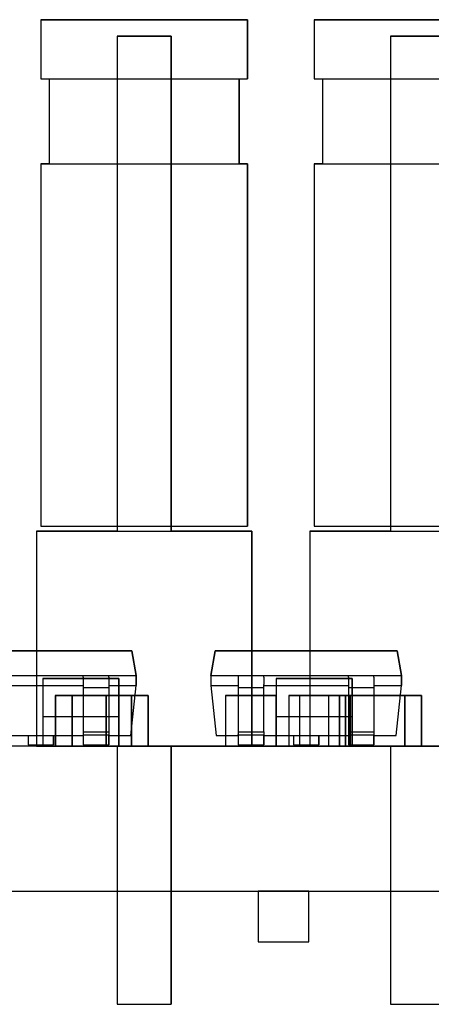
# Model space of a CAD drawing. Header units: inches. Extents: x 0 to 297, y -210 to 0.
# Tile 68 of 82: x 97.83 to 100.26, y -150.46 to -144.65. Entities that reach past the tile are written whole.
import ezdxf

# ---------------------------------------------------------------- set-up
doc = ezdxf.new("R2010")
doc.units = ezdxf.units.IN
doc.header["$MEASUREMENT"] = 0

msp = doc.modelspace()

# ---------------------------------------------------------------- linework, layer by layer
at = {"color": 18, "true_color": 0x000000}
for p, q in [((97.959, -144.6511), (97.959, -145.0011)), ((99.179, -144.6511), (97.959, -144.6511)), ((97.959, -144.6511), (97.959, -145.0011)), ((97.959, -144.6511), (99.179, -144.6511)), ((99.179, -145.0011), (99.179, -144.6511)), ((99.179, -144.6511), (99.179, -145.0011)), ((99.5721, -144.6511), (99.5721, -145.0011)), ((100.7921, -144.6511), (99.5721, -144.6511)), ((99.5721, -144.6511), (99.5721, -145.0011)), ((99.5721, -144.6511), (100.7921, -144.6511)), ((98.7275, -144.7491), (98.41, -144.7491)), ((98.41, -144.7491), (98.41, -147.6701)), ((98.41, -144.7491), (98.41, -147.6701)), ((98.41, -144.7491), (98.7275, -144.7491)), ((98.7275, -147.6701), (98.7275, -144.7491)), ((98.7275, -144.7491), (98.7275, -147.6701)), ((100.3406, -144.7491), (100.0231, -144.7491)), ((100.0231, -144.7491), (100.0231, -147.6701)), ((100.0231, -144.7491), (100.0231, -147.6701)), ((100.0231, -144.7491), (100.3406, -144.7491)), ((97.959, -145.0011), (98.009, -145.0011)), ((97.959, -145.0011), (99.179, -145.0011)), ((98.009, -145.0011), (98.009, -145.5011)), ((98.009, -145.0011), (98.009, -145.5011)), ((99.129, -145.5011), (99.129, -145.0011)), ((99.129, -145.0011), (99.179, -145.0011)), ((99.129, -145.0011), (99.129, -145.5011)), ((99.5721, -145.0011), (99.6221, -145.0011)), ((99.5721, -145.0011), (100.7921, -145.0011)), ((99.6221, -145.0011), (99.6221, -145.5011)), ((99.6221, -145.0011), (99.6221, -145.5011)), ((98.009, -145.5011), (97.959, -145.5011)), ((97.959, -145.5011), (97.959, -147.6411)), ((97.959, -145.5011), (99.179, -145.5011)), ((97.959, -145.5011), (97.959, -147.6411)), ((99.179, -145.5011), (99.129, -145.5011)), ((99.179, -147.6411), (99.179, -145.5011)), ((99.179, -145.5011), (99.179, -147.6411)), ((99.6221, -145.5011), (99.5721, -145.5011)), ((99.5721, -145.5011), (99.5721, -147.6411)), ((99.5721, -145.5011), (100.7921, -145.5011)), ((99.5721, -145.5011), (99.5721, -147.6411)), ((97.959, -147.6411), (99.179, -147.6411)), ((97.959, -147.6411), (99.179, -147.6411)), ((99.5721, -147.6411), (100.7921, -147.6411)), ((99.5721, -147.6411), (100.7921, -147.6411)), ((97.934, -147.6701), (97.934, -148.9401)), ((98.41, -147.6701), (97.934, -147.6701)), ((97.934, -147.6701), (97.934, -148.9401)), ((97.934, -147.6701), (99.204, -147.6701)), ((99.204, -147.6701), (98.7275, -147.6701)), ((99.204, -148.9401), (99.204, -147.6701)), ((99.204, -147.6701), (99.204, -148.9401)), ((99.5471, -147.6701), (99.5471, -148.9401)), ((100.0231, -147.6701), (99.5471, -147.6701)), ((99.5471, -147.6701), (99.5471, -148.9401)), ((99.5471, -147.6701), (100.8171, -147.6701)), ((98.4966, -148.3776), (97.4226, -148.3776)), ((97.4226, -148.3776), (98.4966, -148.3776)), ((98.5221, -148.5226), (98.4966, -148.3776)), ((98.4966, -148.3776), (98.5221, -148.5226)), ((98.9875, -148.3776), (98.962, -148.5226)), ((98.962, -148.5226), (98.9875, -148.3776)), ((100.0615, -148.3776), (98.9875, -148.3776)), ((98.9875, -148.3776), (100.0615, -148.3776)), ((100.087, -148.5226), (100.0615, -148.3776)), ((100.0615, -148.3776), (100.087, -148.5226)), ((97.3971, -148.5226), (98.5221, -148.5226)), ((97.9708, -148.5401), (97.9708, -148.7651)), ((98.4198, -148.5401), (97.9708, -148.5401)), ((97.9708, -148.5401), (97.9708, -148.7651)), ((97.9708, -148.5401), (98.4198, -148.5401)), ((98.2096, -148.5226), (98.3596, -148.5226)), ((98.2096, -148.5226), (98.2096, -148.5251)), ((98.2096, -148.5321), (98.2096, -148.5251)), ((98.2096, -148.5321), (98.2096, -148.5431)), ((98.2096, -148.5431), (98.2096, -148.5581)), ((98.2096, -148.5581), (98.2096, -148.5756)), ((98.2096, -148.5756), (98.2096, -148.5946)), ((98.3596, -148.5226), (98.3596, -148.5251)), ((98.3596, -148.5321), (98.3596, -148.5251)), ((98.3596, -148.5321), (98.3596, -148.5431)), ((98.3596, -148.5431), (98.3596, -148.5581)), ((98.3596, -148.5581), (98.3596, -148.5756)), ((98.3596, -148.5756), (98.3596, -148.5946)), ((98.4198, -148.7651), (98.4198, -148.5401)), ((98.4198, -148.5401), (98.4198, -148.7651)), ((98.5221, -148.5826), (98.5221, -148.5226)), ((98.5221, -148.5226), (98.5221, -148.5826)), ((98.962, -148.5226), (98.962, -148.5826)), ((98.962, -148.5226), (98.962, -148.5826)), ((98.962, -148.5226), (100.087, -148.5226)), ((99.1245, -148.5226), (99.2745, -148.5226)), ((99.1245, -148.5226), (99.1245, -148.5251)), ((99.1245, -148.5251), (99.1245, -148.5321)), ((99.1245, -148.5321), (99.1245, -148.5431)), ((99.1245, -148.5431), (99.1245, -148.5581)), ((99.1245, -148.5581), (99.1245, -148.5756)), ((99.1245, -148.5756), (99.1245, -148.5946)), ((99.2745, -148.5226), (99.2745, -148.5251)), ((99.2745, -148.5321), (99.2745, -148.5251)), ((99.2745, -148.5321), (99.2745, -148.5431)), ((99.2745, -148.5431), (99.2745, -148.5581)), ((99.2745, -148.5581), (99.2745, -148.5756)), ((99.2745, -148.5946), (99.2745, -148.5756)), ((99.3471, -148.5401), (99.3471, -148.7651)), ((99.7961, -148.5401), (99.3471, -148.5401)), ((99.3471, -148.5401), (99.3471, -148.7651)), ((99.3471, -148.5401), (99.7961, -148.5401)), ((99.7745, -148.5226), (99.9245, -148.5226)), ((99.7745, -148.5226), (99.7745, -148.5251)), ((99.7745, -148.5321), (99.7745, -148.5251)), ((99.7745, -148.5321), (99.7745, -148.5431)), ((99.7745, -148.5431), (99.7745, -148.5581)), ((99.7745, -148.5581), (99.7745, -148.5756)), ((99.7745, -148.5756), (99.7745, -148.5946)), ((99.7961, -148.7651), (99.7961, -148.5401)), ((99.7961, -148.5401), (99.7961, -148.7651)), ((99.9245, -148.5226), (99.9245, -148.5251)), ((99.9245, -148.5321), (99.9245, -148.5251)), ((99.9245, -148.5321), (99.9245, -148.5431)), ((99.9245, -148.5431), (99.9245, -148.5581)), ((99.9245, -148.5581), (99.9245, -148.5756)), ((99.9245, -148.5756), (99.9245, -148.5946)), ((100.087, -148.5826), (100.087, -148.5226)), ((100.087, -148.5226), (100.087, -148.5826)), ((97.7096, -148.5826), (98.2096, -148.5826)), ((98.2096, -148.5946), (98.2096, -148.8546)), ((98.2096, -148.5946), (98.3596, -148.5946)), ((98.3596, -148.5826), (98.5221, -148.5826)), ((98.3596, -148.5946), (98.3596, -148.8546)), ((98.4911, -148.8776), (98.5221, -148.5826)), ((98.4911, -148.8776), (98.5221, -148.5826)), ((98.962, -148.5826), (98.993, -148.8776)), ((98.962, -148.5826), (98.993, -148.8776)), ((98.962, -148.5826), (99.1245, -148.5826)), ((99.1245, -148.5946), (99.1245, -148.8546)), ((99.1245, -148.5946), (99.2745, -148.5946)), ((99.2745, -148.5826), (99.7745, -148.5826)), ((99.2745, -148.8546), (99.2745, -148.5946)), ((99.7745, -148.5946), (99.7745, -148.8546)), ((99.7745, -148.5946), (99.9245, -148.5946)), ((99.9245, -148.5826), (100.087, -148.5826)), ((99.9245, -148.5946), (99.9245, -148.8546)), ((100.056, -148.8776), (100.087, -148.5826)), ((100.056, -148.8776), (100.087, -148.5826)), ((98.1435, -148.6401), (98.0445, -148.6401)), ((98.0445, -148.6401), (98.0445, -148.9401)), ((98.0445, -148.6401), (98.1435, -148.6401)), ((98.0445, -148.6401), (98.0445, -148.9401)), ((98.0455, -148.6401), (98.0455, -148.9401)), ((98.3445, -148.6401), (98.0455, -148.6401)), ((98.0455, -148.6401), (98.0455, -148.9401)), ((98.0455, -148.6401), (98.3445, -148.6401)), ((98.1435, -148.9401), (98.1435, -148.6401)), ((98.1435, -148.6401), (98.1435, -148.9401)), ((98.4935, -148.6401), (98.1445, -148.6401)), ((98.1445, -148.6401), (98.1445, -148.9401)), ((98.1445, -148.6401), (98.4935, -148.6401)), ((98.1445, -148.6401), (98.1445, -148.9401)), ((98.3445, -148.9401), (98.3445, -148.6401)), ((98.3445, -148.6401), (98.3445, -148.9401)), ((98.4935, -148.9401), (98.4935, -148.6401)), ((98.4935, -148.6401), (98.4935, -148.9401)), ((98.5935, -148.6401), (98.4945, -148.6401)), ((98.4945, -148.6401), (98.4945, -148.9401)), ((98.4945, -148.6401), (98.5935, -148.6401)), ((98.4945, -148.6401), (98.4945, -148.9401)), ((98.5935, -148.9401), (98.5935, -148.6401)), ((98.5935, -148.6401), (98.5935, -148.9401)), ((99.05, -148.6401), (99.05, -148.9401)), ((99.349, -148.6401), (99.05, -148.6401)), ((99.05, -148.6401), (99.05, -148.9401)), ((99.05, -148.6401), (99.349, -148.6401)), ((99.349, -148.9401), (99.349, -148.6401)), ((99.349, -148.6401), (99.349, -148.9401)), ((99.4225, -148.6401), (99.4225, -148.9401)), ((99.7215, -148.6401), (99.4225, -148.6401)), ((99.4225, -148.6401), (99.4225, -148.9401)), ((99.4225, -148.6401), (99.7215, -148.6401)), ((99.4858, -148.6401), (99.4858, -148.9401)), ((99.7848, -148.6401), (99.4858, -148.6401)), ((99.4858, -148.6401), (99.4858, -148.9401)), ((99.4858, -148.6401), (99.7848, -148.6401)), ((99.7566, -148.6401), (99.6576, -148.6401)), ((99.6576, -148.6401), (99.6576, -148.9401)), ((99.6576, -148.6401), (99.7566, -148.6401)), ((99.6576, -148.6401), (99.6576, -148.9401)), ((99.7215, -148.9401), (99.7215, -148.6401)), ((99.7215, -148.6401), (99.7215, -148.9401)), ((99.7566, -148.9401), (99.7566, -148.6401)), ((99.7566, -148.6401), (99.7566, -148.9401)), ((100.1066, -148.6401), (99.7576, -148.6401)), ((99.7576, -148.6401), (99.7576, -148.9401)), ((99.7576, -148.6401), (100.1066, -148.6401)), ((99.7576, -148.6401), (99.7576, -148.9401)), ((99.7848, -148.9401), (99.7848, -148.6401)), ((99.7848, -148.6401), (99.7848, -148.9401)), ((100.1066, -148.9401), (100.1066, -148.6401)), ((100.1066, -148.6401), (100.1066, -148.9401)), ((100.2066, -148.6401), (100.1076, -148.6401)), ((100.1076, -148.6401), (100.1076, -148.9401)), ((100.1076, -148.6401), (100.2066, -148.6401)), ((100.1076, -148.6401), (100.1076, -148.9401)), ((100.2066, -148.9401), (100.2066, -148.6401)), ((100.2066, -148.6401), (100.2066, -148.9401)), ((97.9708, -148.7651), (97.9708, -148.9401)), ((97.9708, -148.7651), (97.9708, -148.9401)), ((97.9708, -148.7651), (98.4198, -148.7651)), ((98.4198, -148.9401), (98.4198, -148.7651)), ((98.4198, -148.7651), (98.4198, -148.9401)), ((99.3471, -148.7651), (99.3471, -148.9401)), ((99.3471, -148.7651), (99.3471, -148.9401)), ((99.3471, -148.7651), (99.7961, -148.7651)), ((99.7961, -148.9401), (99.7961, -148.7651)), ((99.7961, -148.7651), (99.7961, -148.9401)), ((98.2096, -148.8546), (98.2096, -148.8591)), ((98.2096, -148.8546), (98.3596, -148.8546)), ((98.2096, -148.8591), (98.2096, -148.8636)), ((98.2096, -148.8636), (98.2096, -148.8671)), ((98.2096, -148.8671), (98.2096, -148.8701)), ((98.2096, -148.8701), (98.2096, -148.8721)), ((98.3596, -148.8546), (98.3596, -148.8591)), ((98.3596, -148.8591), (98.3596, -148.8636)), ((98.3596, -148.8636), (98.3596, -148.8671)), ((98.3596, -148.8671), (98.3596, -148.8701)), ((98.3596, -148.8701), (98.3596, -148.8721)), ((99.1245, -148.8546), (99.1245, -148.8591)), ((99.1245, -148.8546), (99.2745, -148.8546)), ((99.1245, -148.8591), (99.1245, -148.8636)), ((99.1245, -148.8636), (99.1245, -148.8671)), ((99.1245, -148.8671), (99.1245, -148.8701)), ((99.1245, -148.8701), (99.1245, -148.8721)), ((99.2745, -148.8546), (99.2745, -148.8591)), ((99.2745, -148.8591), (99.2745, -148.8636)), ((99.2745, -148.8636), (99.2745, -148.8671)), ((99.2745, -148.8671), (99.2745, -148.8701)), ((99.2745, -148.8701), (99.2745, -148.8721)), ((99.7745, -148.8546), (99.7745, -148.8591)), ((99.7745, -148.8546), (99.9245, -148.8546)), ((99.7745, -148.8591), (99.7745, -148.8636)), ((99.7745, -148.8636), (99.7745, -148.8671)), ((99.7745, -148.8671), (99.7745, -148.8701)), ((99.7745, -148.8701), (99.7745, -148.8721)), ((99.9245, -148.8546), (99.9245, -148.8591)), ((99.9245, -148.8591), (99.9245, -148.8636)), ((99.9245, -148.8636), (99.9245, -148.8671)), ((99.9245, -148.8671), (99.9245, -148.8701)), ((99.9245, -148.8701), (99.9245, -148.8721)), ((97.7096, -148.8776), (97.8846, -148.8776)), ((97.7096, -148.8776), (98.2096, -148.8776)), ((97.8846, -148.8776), (97.8846, -148.9326)), ((97.8846, -148.8776), (97.8846, -148.8796)), ((97.8846, -148.8796), (97.8846, -148.8971)), ((97.8846, -148.8971), (97.8846, -148.9116)), ((97.8846, -148.9116), (97.8846, -148.9231)), ((97.8846, -148.9231), (97.8846, -148.9301)), ((98.0346, -148.9326), (98.0346, -148.8776)), ((98.0346, -148.8776), (98.2096, -148.8776)), ((98.0346, -148.8776), (98.0346, -148.8796)), ((98.0346, -148.8796), (98.0346, -148.8971)), ((98.0346, -148.8971), (98.0346, -148.9116)), ((98.0346, -148.9116), (98.0346, -148.9231)), ((98.0346, -148.9231), (98.0346, -148.9301)), ((98.2096, -148.8721), (98.2096, -148.8726)), ((98.2096, -148.8726), (98.3596, -148.8726)), ((98.2096, -148.8726), (98.2096, -148.9326)), ((98.2096, -148.8776), (98.2096, -148.9326)), ((98.3596, -148.8721), (98.3596, -148.8726)), ((98.3596, -148.8726), (98.3596, -148.9326)), ((98.3596, -148.9326), (98.3596, -148.8776)), ((98.3596, -148.8776), (98.4911, -148.8776)), ((98.3596, -148.8776), (98.4911, -148.8776)), ((98.993, -148.8776), (99.1245, -148.8776)), ((98.993, -148.8776), (99.1245, -148.8776)), ((99.1245, -148.8726), (99.1245, -148.8721)), ((99.1245, -148.8726), (99.2745, -148.8726)), ((99.1245, -148.8726), (99.1245, -148.9326)), ((99.1245, -148.8776), (99.1245, -148.9326)), ((99.2745, -148.8721), (99.2745, -148.8726)), ((99.2745, -148.8726), (99.2745, -148.9326)), ((99.2745, -148.9326), (99.2745, -148.8776)), ((99.2745, -148.8776), (99.4495, -148.8776)), ((99.2745, -148.8776), (99.7745, -148.8776)), ((99.4495, -148.8776), (99.4495, -148.9326)), ((99.4495, -148.8776), (99.4495, -148.8796)), ((99.4495, -148.8796), (99.4495, -148.8971)), ((99.4495, -148.8971), (99.4495, -148.9116)), ((99.4495, -148.9116), (99.4495, -148.9231)), ((99.4495, -148.9231), (99.4495, -148.9301)), ((99.5995, -148.9326), (99.5995, -148.8776)), ((99.5995, -148.8776), (99.7745, -148.8776)), ((99.5995, -148.8776), (99.5995, -148.8796)), ((99.5995, -148.8796), (99.5995, -148.8971)), ((99.5995, -148.8971), (99.5995, -148.9116)), ((99.5995, -148.9116), (99.5995, -148.9231)), ((99.5995, -148.9231), (99.5995, -148.9301)), ((99.7745, -148.8721), (99.7745, -148.8726)), ((99.7745, -148.8726), (99.9245, -148.8726)), ((99.7745, -148.8726), (99.7745, -148.9326)), ((99.7745, -148.8776), (99.7745, -148.9326)), ((99.9245, -148.8721), (99.9245, -148.8726)), ((99.9245, -148.8726), (99.9245, -148.9326)), ((99.9245, -148.9326), (99.9245, -148.8776)), ((99.9245, -148.8776), (100.056, -148.8776)), ((99.9245, -148.8776), (100.056, -148.8776)), ((183.8458, -148.9401), (82.2458, -148.9401)), ((97.8846, -148.9301), (97.8846, -148.9326)), ((97.8846, -148.9326), (98.0346, -148.9326)), ((97.8846, -148.9326), (98.0346, -148.9326)), ((97.934, -148.9401), (98.41, -148.9401)), ((97.934, -148.9401), (99.204, -148.9401)), ((97.9708, -148.9401), (98.4198, -148.9401)), ((97.9708, -148.9401), (98.4198, -148.9401)), ((98.0346, -148.9301), (98.0346, -148.9326)), ((98.0445, -148.9401), (98.1435, -148.9401)), ((98.0445, -148.9401), (98.1435, -148.9401)), ((98.0455, -148.9401), (98.3445, -148.9401)), ((98.0455, -148.9401), (98.3445, -148.9401)), ((98.1445, -148.9401), (98.4935, -148.9401)), ((98.1445, -148.9401), (98.4935, -148.9401)), ((98.2096, -148.9326), (98.3596, -148.9326)), ((98.2096, -148.9326), (98.3596, -148.9326)), ((98.41, -148.9401), (98.41, -150.4641)), ((98.41, -148.9401), (98.41, -150.4641)), ((98.4945, -148.9401), (98.5935, -148.9401)), ((98.4945, -148.9401), (98.5935, -148.9401)), ((98.7275, -150.4641), (98.7275, -148.9401)), ((98.7275, -148.9401), (99.204, -148.9401)), ((98.7275, -148.9401), (98.7275, -150.4641)), ((99.05, -148.9401), (99.349, -148.9401)), ((99.05, -148.9401), (99.349, -148.9401)), ((99.1245, -148.9326), (99.2745, -148.9326)), ((99.1245, -148.9326), (99.2745, -148.9326)), ((99.3471, -148.9401), (99.7961, -148.9401)), ((99.3471, -148.9401), (99.7961, -148.9401)), ((99.4225, -148.9401), (99.7215, -148.9401)), ((99.4225, -148.9401), (99.7215, -148.9401)), ((99.4495, -148.9301), (99.4495, -148.9326)), ((99.4495, -148.9326), (99.5995, -148.9326)), ((99.4495, -148.9326), (99.5995, -148.9326)), ((99.4858, -148.9401), (99.7848, -148.9401)), ((99.4858, -148.9401), (99.7848, -148.9401)), ((99.5471, -148.9401), (100.0231, -148.9401)), ((99.5471, -148.9401), (100.8171, -148.9401)), ((99.5995, -148.9301), (99.5995, -148.9326)), ((99.6576, -148.9401), (99.7566, -148.9401)), ((99.6576, -148.9401), (99.7566, -148.9401)), ((99.7576, -148.9401), (100.1066, -148.9401)), ((99.7576, -148.9401), (100.1066, -148.9401)), ((99.7745, -148.9326), (99.9245, -148.9326)), ((99.7745, -148.9326), (99.9245, -148.9326)), ((100.0231, -148.9401), (100.0231, -150.4641)), ((100.0231, -148.9401), (100.0231, -150.4641)), ((100.1076, -148.9401), (100.2066, -148.9401)), ((100.1076, -148.9401), (100.2066, -148.9401)), ((82.2458, -149.7959), (183.8458, -149.7959)), ((99.2413, -149.7959), (99.2413, -150.0959)), ((99.5403, -149.7959), (99.2413, -149.7959)), ((99.2413, -149.7959), (99.5403, -149.7959)), ((99.2413, -149.7959), (99.2413, -150.0959)), ((99.5403, -150.0959), (99.5403, -149.7959)), ((99.5403, -150.0959), (99.5403, -149.7959)), ((99.2413, -150.0959), (99.5403, -150.0959)), ((99.2413, -150.0959), (99.5403, -150.0959)), ((98.41, -150.4641), (98.7275, -150.4641)), ((98.41, -150.4641), (98.7275, -150.4641)), ((100.0231, -150.4641), (100.3406, -150.4641)), ((100.0231, -150.4641), (100.3406, -150.4641))]:
    msp.add_line(p, q, dxfattribs=at)

doc.saveas('drawing.dxf')
